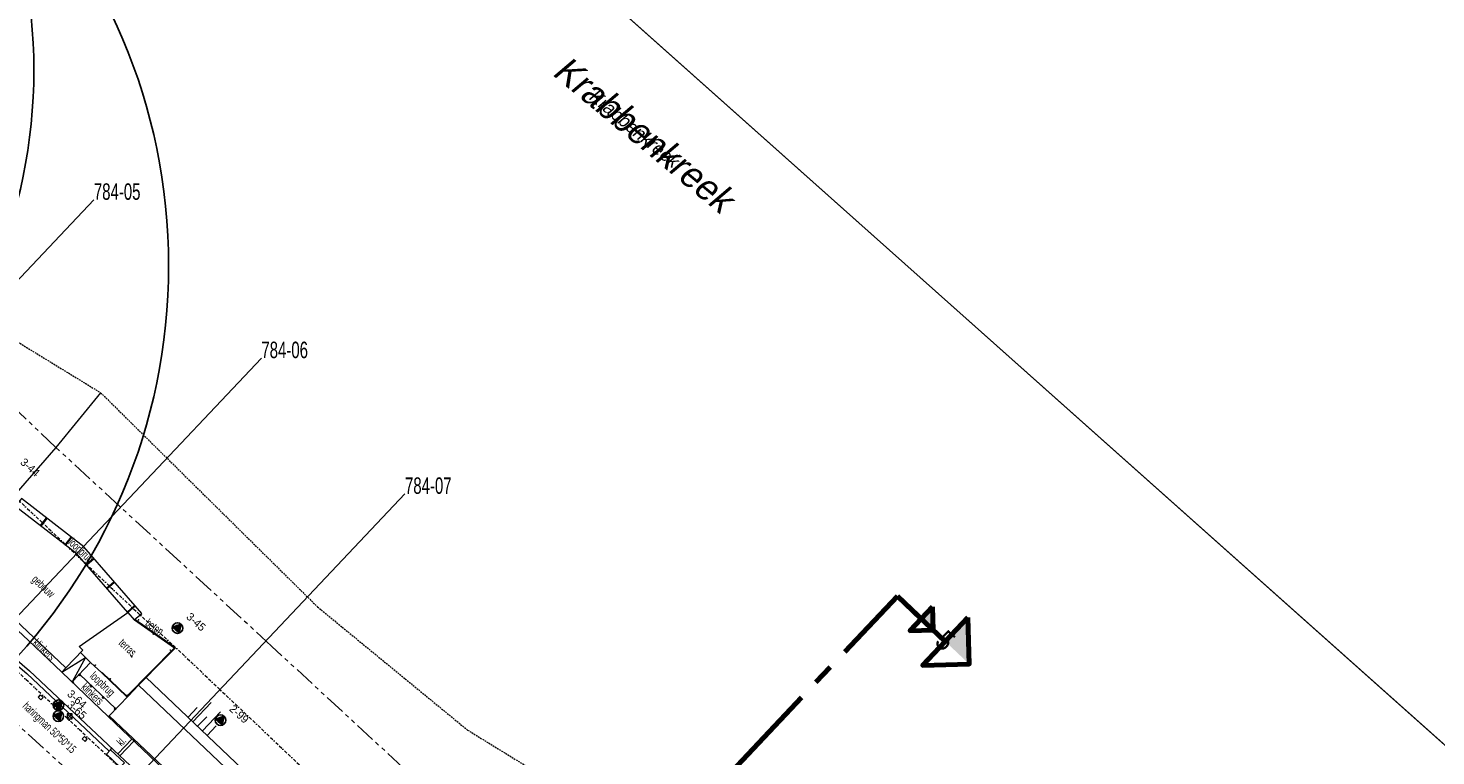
# Model space of a CAD drawing. Header units: metres. Extents: x 63969 to 66720, y 402115 to 403595.
# Tile 44 of 52: x 66292 to 66506, y 402632 to 402743. Entities that reach past the tile are written whole.
import ezdxf
from ezdxf.enums import TextEntityAlignment as Align

# ---------------------------------------------------------------- set-up
doc = ezdxf.new("R2010")
doc.units = ezdxf.units.M
for name, pattern in [('BORDER', [1.75, 0.5, -0.25, 0.5, -0.25, 0, -0.25]), ('CENTER2', [28.575, 19.05, -3.175, 3.175, -3.175]), ('HIDDEN', [0.375, 0.25, -0.125]), ('PHANTOM2', [1.25, 0.625, -0.125, 0.125, -0.125, 0.125, -0.125])]:
    doc.linetypes.add(name, pattern=pattern)
doc.layers.get('0').update_dxf_attribs({"linetype": 'CONTINUOUS'})
for name, color, linetype, lineweight in [('BS-BEBOUWING', 253, 'CONTINUOUS', 0), ('BS-BETONBAND', 253, 'BORDER', 0), ('BS-FUNDATIE', 253, 'CONTINUOUS', 0), ('BS-HEKWERK-KL-1_5M', 253, 'RASTER', 0), ('BS-KANT-KREUKELBERM', 35, 'PHANTOM2', 0), ('BS-KANT-VERHARDING', 253, 'CONTINUOUS', 0), ('BS-KRUINLIJN', 253, 'CONTINUOUS', 0), ('BS-LANTAARNPAAL-LICHTMAST', 253, 'CONTINUOUS', 0), ('BS-LANTAARNPAAL-WK', 253, 'CONTINUOUS', 0), ('BS-LOOPBRUG', 253, 'CONTINUOUS', 0), ('BS-OVERIGE-TEKSTEN', 253, 'CONTINUOUS', 0), ('BS-OVERIGE-TEKSTEN-1', 253, 'RASTER', 0), ('BS-OVERIGE-TEKSTEN-2', 253, 'CONTINUOUS', 0), ('BS-RASTER', 253, 'RASTER', 0), ('BS-SYMBOOL-TALUD', 253, 'CONTINUOUS', 0), ('BS-TRAP-CONTOUR', 253, 'CONTINUOUS', 0), ('BS-VLAGGEMAST', 253, 'CONTINUOUS', 0), ('BS-ZANDLIJN', 2, 'HIDDEN', 20), ('GM-C3D-POINT-BORING', 2, 'CONTINUOUS', 25), ('GM-C3D-POINT-BORING @ 0.5', 2, 'CONTINUOUS', 25), ('GM-C3D-POINT-BORING @ 1', 2, 'CONTINUOUS', 25), ('GM-C3D-POINT-LABEL_BORING', 7, 'CONTINUOUS', 25), ('Plts-Dwarsprofiel', 5, 'CENTER2', 70), ('Plts-Dwarsprofiel @ 0.5', 5, 'CENTER2', 70), ('Plts-Dwarsprofiel @ 1', 5, 'CENTER2', 70), ('TL-5.0mm Tekst', 4, 'CONTINUOUS', 50)]:
    doc.layers.add(name, color=color, linetype=linetype, lineweight=lineweight)
for name, color, linetype in [('BS-BOORPUNTEN MET CODE', 2, 'CONTINUOUS'), ('BS-DOORGROEISTEEN', 253, 'CONTINUOUS'), ('BS-KEERWAND', 253, 'CONTINUOUS'), ('BS-PAAL-METAAL', 253, 'CONTINUOUS'), ('BS-SCHEIDINGSLIJN-TALUDBEKLEDING', 253, 'CONTINUOUS'), ('DWARSPROFIEL_LOKATIE', 125, 'CONTINUOUS'), ('Hulp dieptelijnen', 78, 'CONTINUOUS')]:
    doc.layers.add(name, color=color, linetype=linetype)
doc.layers.add('TO-Viewport', color=152, linetype='CONTINUOUS', plot=False)
doc.layers.get('BS-OVERIGE-TEKSTEN-1').off()
doc.layers.get('BS-OVERIGE-TEKSTEN-2').off()
doc.styles.add('StagCAD', font='StagCAD.ttf')
doc.linetypes.add('RASTER', pattern='A,3,-2,[200,RASTER,S=0.75,R=0,X=0,Y=0],-2,3', length=10)

# ---------------------------------------------------------------- blocks, each defined once
blk = doc.blocks.new('S03')
at = {"color": 0}
for p, q in [((-2.01, 0), (-2.01, -2.01)), ((-1, 0), (-1, -4.01)), ((0, 0), (0, -2.01)), ((1, 0), (1, -4.01)), ((2.01, 0), (2.01, -2.01))]:
    blk.add_line(p, q, dxfattribs=at)
blk = doc.blocks.new('riviernaam')
at = {"layer": 'TL-5.0mm Tekst', "style": 'StagCAD', "oblique": 10}
blk.add_attdef('NAAM', (0, 0), '', height=4, dxfattribs=at)
blk = doc.blocks.new('9', base_point=(65176.576, 407433.069637))
at = {"layer": 'BS-LANTAARNPAAL-WK'}
blk.add_lwpolyline([(65176.326, 407432.819637), (65176.826, 407432.819637), (65176.826, 407433.319637), (65176.326, 407433.319637)], close=True, dxfattribs=at)
for points in [[(65176.326, 407432.819637), (65176.826, 407433.319637)], [(65176.826, 407432.819637), (65176.326, 407433.319637)]]:
    blk.add_lwpolyline(points, dxfattribs=at)
blk = doc.blocks.new('Betonnen paaltje')
at = {"layer": 'BS-HEKWERK-KL-1_5M'}
for p, q in [((0.1, 0.1), (-0.1, -0.1)), ((0.1, -0.1), (-0.1, 0.1))]:
    blk.add_line(p, q, dxfattribs=at)
blk.add_lwpolyline([(-0.1, 0.1), (0.1, 0.1), (0.1, -0.1), (-0.1, -0.1)], close=True, dxfattribs=at)
blk = doc.blocks.new('Juk')
for p, q in [((-0.06, 1.4), (-0.06, -0.06)), ((-0.06, 1.4), (0.06, 1.4)), ((0.06, 1.4), (0.06, -0.06)), ((-0.06, -0.06), (0.06, -0.06))]:
    blk.add_line(p, q)
at = {"linetype": 'HIDDEN', "ltscale": 0.1}
for p, q in [((-0.06, 1.09), (0.06, 1.09)), ((-0.06, 0.89), (0.06, 0.89)), ((-0.06, 0.04), (0.06, 0.04))]:
    blk.add_line(p, q, dxfattribs=at)
blk = doc.blocks.new('Landhoofd')
at = {"layer": 'BS-FUNDATIE'}
for p, q in [((0, 0.1), (0, 1)), ((0, 1), (2.9, 1)), ((2.9, 0.1), (0, 0.1)), ((2.9, 1), (2.9, 0.1))]:
    blk.add_line(p, q, dxfattribs=at)
blk = doc.blocks.new('dwp-pijl')
at = {"layer": 'Plts-Dwarsprofiel', "linetype": 'Continuous', "ltscale": 0.5}
blk.add_line((0, 0), (7.27, -6.87), dxfattribs=at)
at = {"layer": 'Plts-Dwarsprofiel', "linetype": 'Continuous', "ltscale": 0.5, "flags": 128}
blk.add_lwpolyline([(10.7, -3.24), (3.83, -10.5), (10.9, -10.3), (10.7, -3.24)], dxfattribs=at)
at = {"layer": 'Plts-Dwarsprofiel', "linetype": 'Continuous', "ltscale": 0.5}
blk.add_solid([(7.27, -6.87), (10.9, -10.3), (10.7, -3.24)], dxfattribs=at)
blk = doc.blocks.new('*U297')
at = {"layer": 'Plts-Dwarsprofiel @ 0.5', "xscale": 0.5, "yscale": 0.5, "zscale": 0.5}
blk.add_blockref('dwp-pijl', (66424.31, 402656.69), dxfattribs=at)
at = {"layer": 'Plts-Dwarsprofiel @ 1'}
blk.add_blockref('dwp-pijl', (66424.31, 402656.69), dxfattribs=at)
blk = doc.blocks.new('BORING-PBZ')
at = {"layer": 'BS-BOORPUNTEN MET CODE'}
h = blk.add_hatch(color=256, dxfattribs=at)
h.dxf.hatch_style = 1
h.paths.add_polyline_path([(0, 0.8), (-0.69, -0.4), (0.69, -0.4)])
blk.add_lwpolyline([(0, 0.8), (-0.69, -0.4), (0.69, -0.4)], close=True, dxfattribs=at)
blk.add_circle((0, 0), 0.8, dxfattribs=at)
blk = doc.blocks.new('*U331')
at = {"layer": 'GM-C3D-POINT-BORING @ 0.5', "xscale": 0.4999999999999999, "yscale": 0.4999999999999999, "zscale": 0.4999999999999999, "rotation": 318}
blk.add_blockref('BORING-PBZ', (66321.547, 402637.865), dxfattribs=at)
at = {"layer": 'GM-C3D-POINT-BORING @ 1', "rotation": 318}
blk.add_blockref('BORING-PBZ', (66321.547, 402637.865, 3.95), dxfattribs=at)
blk = doc.blocks.new('*U351')
at = {"layer": 'GM-C3D-POINT-BORING @ 0.5', "xscale": 0.4999999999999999, "yscale": 0.4999999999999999, "zscale": 0.4999999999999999, "rotation": 318}
blk.add_blockref('BORING-PBZ', (66315.02, 402651.847), dxfattribs=at)
at = {"layer": 'GM-C3D-POINT-BORING @ 1', "rotation": 318}
blk.add_blockref('BORING-PBZ', (66315.02, 402651.847, 2.326), dxfattribs=at)
blk = doc.blocks.new('*U370')
at = {"layer": 'GM-C3D-POINT-BORING @ 0.5', "xscale": 0.4999999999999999, "yscale": 0.4999999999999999, "zscale": 0.4999999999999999, "rotation": 318}
blk.add_blockref('BORING-PBZ', (66296.937, 402640.132), dxfattribs=at)
at = {"layer": 'GM-C3D-POINT-BORING @ 1', "rotation": 318}
blk.add_blockref('BORING-PBZ', (66296.937, 402640.132, 2.607), dxfattribs=at)
blk = doc.blocks.new('*U371')
at = {"layer": 'GM-C3D-POINT-BORING @ 0.5', "xscale": 0.4999999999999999, "yscale": 0.4999999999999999, "zscale": 0.4999999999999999, "rotation": 318}
blk.add_blockref('BORING-PBZ', (66296.925, 402638.471), dxfattribs=at)
at = {"layer": 'GM-C3D-POINT-BORING @ 1', "rotation": 318}
blk.add_blockref('BORING-PBZ', (66296.925, 402638.471, 2.089), dxfattribs=at)

msp = doc.modelspace()

# ---------------------------------------------------------------- linework, layer by layer
at = {"layer": 'BS-BEBOUWING'}
msp.add_lwpolyline([(66290.41, 402670.33), (66285.68, 402662.63), (66285.12, 402663.15), (66282.57, 402660.45), (66298.08, 402645.82), (66300.63, 402648.52), (66300.07, 402649.04), (66307.48, 402654.22), (66299.74, 402663.11), (66290.41, 402670.33)], dxfattribs=at)
at = {"layer": 'BS-BEBOUWING', "flags": 128}
msp.add_lwpolyline([(66333.82, 402610.96), (66338.44, 402615.31), (66309.1, 402643.16), (66307.56, 402641.57), (66304.62, 402638.54)], close=True, dxfattribs=at)
at = {"layer": 'BS-BEBOUWING'}
msp.add_polyline3d([(66304.62, 402638.54, 0), (66333.82, 402610.96, 0), (66338.44, 402615.31, 0), (66309.1, 402643.16, 0), (66307.56, 402641.57, 0)], close=True, dxfattribs=at)
at = {"layer": 'BS-BETONBAND', "flags": 128}
for points in [[(66132.39, 402771.92), (66133.84, 402765.26), (66137.22, 402760.32), (66144.38, 402755.8), (66150.3, 402754.82), (66181.58, 402752.71), (66194.64, 402751.15), (66205.56, 402747.27), (66215.55, 402741.84), (66219.85, 402738.2), (66259.92, 402700.41), (66290.17, 402671.94), (66308.98, 402654.18), (66314.75, 402648.89), (66351.68, 402613.86), (66387.7, 402579.52), (66412.21, 402556.35), (66450.18, 402520.3)], [(66360.37, 402579.86), (66285.52, 402650.12)]]:
    msp.add_lwpolyline(points, dxfattribs=at)
at = {"layer": 'BS-DOORGROEISTEEN'}
msp.add_line((66337.86, 402785.26), (66719.78, 402444.79), dxfattribs=at)
at = {"layer": 'BS-FUNDATIE'}
for points in [[(66293.85, 402641.34), (66294.29, 402640.93), (66294.63, 402641.29), (66294.19, 402641.71)], [(66300.54, 402635.04), (66300.98, 402634.63), (66301.32, 402635), (66300.89, 402635.41)]]:
    msp.add_lwpolyline(points, close=True, dxfattribs=at)
at = {"layer": 'BS-KANT-KREUKELBERM', "ltscale": 5}
for points in [[(66456.65, 402526.78), (66421.38, 402560.17), (66386.16, 402594.77), (66353.82, 402626.45), (66329.3, 402649.1), (66296.57, 402679.26), (66282.66, 402692.53), (66249.3, 402724.1), (66248.62, 402725.65)], [(66183.89, 402714.01), (66197.94, 402705.79), (66246.23, 402673.37), (66251.99, 402670.95), (66254.68, 402666.5), (66257.74, 402664.59), (66270.93, 402655.68), (66273.75, 402655.66), (66277.53, 402655.62), (66283.1, 402644.14), (66317.14, 402613.18), (66350.32, 402582.96), (66384.66, 402550.18), (66418, 402518.94), (66424.22, 402512.74), (66425.84, 402510.41), (66432.5, 402506.42)]]:
    msp.add_lwpolyline(points, dxfattribs=at)
at = {"layer": 'BS-KANT-VERHARDING'}
for p, q in [((66281.41, 402654.82), (66292.55, 402645.38)), ((66307.48, 402654.22), (66308.46, 402653.09)), ((66301.83, 402646.64), (66300.27, 402648.13)), ((66292.55, 402645.38), (66361.14, 402580.85)), ((66303.52, 402645.03), (66301.83, 402646.64)), ((66305.97, 402632.75), (66308.1, 402634.99)), ((66306.28, 402632.47), (66308.41, 402634.7)), ((66304.83, 402633.36), (66305.07, 402633.61))]:
    msp.add_line(p, q, dxfattribs=at)
at = {"layer": 'BS-KANT-VERHARDING', "flags": 128}
for points in [[(66304.51, 402638.44), (66297.46, 402645.16), (66292.38, 402649.97), (66282.03, 402659.63), (66279.79, 402661.45), (66278.93, 402660.75), (66260.02, 402672.84), (66260.23, 402673.25), (66208.69, 402705.94), (66205.23, 402708.19), (66202.44, 402710.08), (66202.54, 402711.71), (66200.59, 402712.67), (66200.34, 402712.28), (66199.77, 402712.66), (66199.23, 402712.07), (66191.21, 402717.1), (66185.47, 402720.73), (66182.93, 402722.03), (66182.79, 402721.95)], [(66333.82, 402610.96), (66333.67, 402610.93), (66333.39, 402610.7), (66323.46, 402619.99), (66315.91, 402627.17), (66316.06, 402627.37), (66304.51, 402638.44), (66304.62, 402638.54)]]:
    msp.add_lwpolyline(points, dxfattribs=at)
at = {"layer": 'BS-KANT-VERHARDING'}
for points in [[(66285.73, 402650.37), (66292.15, 402644.94), (66304.66, 402633.17)], [(66335.39, 402609.51), (66333.82, 402610.96), (66333.67, 402610.93), (66333.39, 402610.7), (66323.46, 402619.99), (66315.91, 402627.17), (66316.06, 402627.37), (66304.51, 402638.44), (66304.62, 402638.54)]]:
    msp.add_lwpolyline(points, dxfattribs=at)
at = {"layer": 'BS-KEERWAND'}
for p, q in [((66308.54, 402653.16), (66308.48, 402653.08)), ((66308.48, 402653.08), (66314.55, 402648.83)), ((66308.54, 402653.16), (66314.7, 402648.84)), ((66314.7, 402648.84), (66307.33, 402641.39)), ((66314.55, 402648.83), (66307.33, 402641.53)), ((66303.52, 402645.03), (66303.59, 402645.1)), ((66303.52, 402645.03), (66307.33, 402641.39)), ((66303.59, 402645.1), (66307.33, 402641.53))]:
    msp.add_line(p, q, dxfattribs=at)
at = {"layer": 'BS-KRUINLIJN', "flags": 128}
msp.add_lwpolyline([(66444.71, 402512.9), (66444.71, 402512.9), (66445.92, 402512.54), (66450.64, 402508.45), (66451.73, 402508.26), (66452.43, 402509.19), (66451.45, 402511.56), (66437.85, 402525.14), (66407.94, 402551.96), (66382.65, 402575.13), (66347.82, 402608.6), (66310.27, 402644.36)], dxfattribs=at)
at = {"layer": 'BS-LOOPBRUG'}
msp.add_line((66300.12, 402644.84), (66305.63, 402639.59), dxfattribs=at)
for points in [[(66309.59, 402654.08), (66300.78, 402664.21), (66291.32, 402671.52), (66290.41, 402670.33)], [(66308.46, 402653.09), (66309.59, 402654.08)]]:
    msp.add_lwpolyline(points, dxfattribs=at)
at = {"layer": 'BS-PAAL-METAAL'}
for points in [[(66309.06, 402653.1), (66309.1, 402653.07), (66309.13, 402653.1), (66309.1, 402653.14)], [(66311.26, 402650.98), (66311.33, 402650.91), (66311.4, 402650.98), (66311.32, 402651.05)], [(66307.98, 402647.54), (66308.05, 402647.47), (66308.12, 402647.54), (66308.05, 402647.61)], [(66313.88, 402648.51), (66313.92, 402648.47), (66313.95, 402648.51), (66313.92, 402648.54)], [(66302.51, 402646.23), (66302.54, 402646.19), (66302.58, 402646.23), (66302.54, 402646.26)], [(66304.7, 402644.1), (66304.77, 402644.03), (66304.84, 402644.1), (66304.77, 402644.17)], [(66307.33, 402641.63), (66307.36, 402641.6), (66307.4, 402641.63), (66307.36, 402641.67)]]:
    msp.add_lwpolyline(points, close=True, dxfattribs=at)
at = {"layer": 'BS-RASTER', "flags": 128}
msp.add_lwpolyline([(66303.35, 402687.59), (66296.57, 402679.26), (66290.17, 402671.94), (66286.94, 402668.2), (66284.65, 402665.74), (66280.44, 402661.61), (66259.19, 402674.9)], dxfattribs=at)
at = {"layer": 'BS-SCHEIDINGSLIJN-TALUDBEKLEDING'}
msp.add_lwpolyline([(66298.08, 402645.82), (66297.46, 402645.16)], dxfattribs=at)
at = {"layer": 'BS-TRAP-CONTOUR'}
msp.add_line((66301.83, 402646.64), (66299.01, 402643.68), dxfattribs=at)
msp.add_lwpolyline([(66297.46, 402645.16), (66301.05, 402647.38), (66299.01, 402643.68)], dxfattribs=at)
at = {"layer": 'BS-ZANDLIJN'}
msp.add_polyline3d([(66248.62, 402725.65, 0), (66251.63, 402726.45, 0), (66285.34, 402698.61, 0), (66303.35, 402687.59, 0), (66336.27, 402655.07, 0), (66359.06, 402636.36, 0), (66399.99, 402611.26, 0), (66417.59, 402599.17, 0), (66434.82, 402571.92, 0), (66462.07, 402545.99, 0), (66475.4, 402528.46, 0), (66479.88, 402514.4, 0), (66475.39, 402498.1, 0)], dxfattribs=at)
at = {"layer": 'DWARSPROFIEL_LOKATIE', "color": 203}
for p, q in [((66262.53, 402623.85), (66327.75, 402692.84)), ((66284.33, 402603.24), (66349.55, 402672.23))]:
    msp.add_line(p, q, dxfattribs=at)
msp.add_lwpolyline([(66239.85, 402639.57), (66264.7, 402677.09), (66302.32, 402716.88)], dxfattribs=at)
at = {"layer": 'Hulp dieptelijnen'}
for centre, radius in [((66213.26, 402736.56), 79.95), ((66225.38, 402706.88), 88.28)]:
    msp.add_circle(centre, radius, dxfattribs=at)
at = {"layer": 'Plts-Dwarsprofiel'}
msp.add_line((66318.16, 402544.4), (66424.31, 402656.69), dxfattribs=at)
at = {"layer": 'TO-Viewport'}
msp.add_lwpolyline([(66458.92, 402152.18), (66719.78, 402444.79), (66209.3, 402899.86), (66053.35, 402883.07), (66018.76, 402844.27), (66075.62, 402493.88)], close=True, dxfattribs=at)

# ---------------------------------------------------------------- block references
at = {"layer": 'BS-FUNDATIE', "rotation": 316.8100333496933}
msp.add_blockref('Landhoofd', (66304.15, 402632.63), dxfattribs=at)
at = {"layer": 'BS-LANTAARNPAAL-LICHTMAST', "color": 4, "xscale": 1.5, "yscale": 1.5, "zscale": 1.5}
msp.add_blockref('9', (66298.63, 402638.45), dxfattribs=at)
at = {"layer": 'BS-LOOPBRUG', "rotation": 322.2740546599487}
for p in [(66294.27, 402667.43), (66298.02, 402664.52)]:
    msp.add_blockref('Juk', p, dxfattribs=at)
at = {"layer": 'BS-LOOPBRUG', "xscale": -1, "rotation": 311.0429172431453}
for p in [(66301.25, 402661.47), (66304.37, 402657.89), (66307.49, 402654.31)]:
    msp.add_blockref('Juk', p, dxfattribs=at)
at = {"layer": 'BS-OVERIGE-TEKSTEN-1', "rotation": 320.2909569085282}
msp.add_blockref('riviernaam', (66371.76, 402735.95), dxfattribs=at).add_auto_attribs({'NAAM': 'Krabbenkreek'})
at = {"layer": 'BS-OVERIGE-TEKSTEN-2', "xscale": 0.5, "yscale": 0.5, "zscale": 0.5, "rotation": 320.2909569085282}
msp.add_blockref('riviernaam', (66377.3, 402732.31), dxfattribs=at).add_auto_attribs({'NAAM': 'Krabbenkreek'})
at = {"layer": 'BS-SYMBOOL-TALUD', "rotation": 136.3977730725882}
msp.add_blockref('S03', (66318.07, 402636.93), dxfattribs=at)
at = {"layer": 'BS-VLAGGEMAST'}
for p, rotation in [((66300.12, 402644.75), 316.363730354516), ((66299.1, 402643.68), 316.3637185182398), ((66301.93, 402643.02), 316.363730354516), ((66303.74, 402641.3), 316.363730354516), ((66305.54, 402639.58), 316.363730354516)]:
    msp.add_blockref('Betonnen paaltje', p, dxfattribs=dict(at, rotation=rotation))
at = {"layer": 'GM-C3D-POINT-BORING'}
for name in ['*U351', '*U370', '*U371', '*U331']:
    msp.add_blockref(name, (0, 0), dxfattribs=at)
at = {"layer": 'Plts-Dwarsprofiel'}
msp.add_blockref('*U297', (0, 0), dxfattribs=at)

# ---------------------------------------------------------------- texts
at = {"layer": 'BS-OVERIGE-TEKSTEN', "width": 0.68}
for s, rotation, p in [('loopbrug', 316.4023, (66300.27, 402663.5)), ('gebouw', 316.4023, (66294.57, 402658.07)), ('beton', 324.9992, (66311.55, 402652.04)), ('klinkers', 316.5816, (66294.8, 402648.6)), ('terras', 316.5816, (66307.45, 402648.9)), ('loopbrug', 316.4023, (66303.54, 402643.25)), ('klinkers', 316.5816, (66302.13, 402641.86)), ('haringman 50*50*15', 316.4896, (66295.49, 402636.65)), ('kl.', 46.4011, (66306.48, 402634.68))]:
    msp.add_text(s, height=1.25, rotation=rotation, dxfattribs=at).set_placement(p, align=Align.MIDDLE)
at = {"layer": 'DWARSPROFIEL_LOKATIE', "color": 203, "width": 0.68}
for s, p in [('784-05', (66302.32, 402716.88)), ('784-06', (66327.75, 402692.84)), ('784-07', (66349.55, 402672.23))]:
    msp.add_text(s, height=2.5, dxfattribs=at).set_placement(p)
at = {"layer": 'GM-C3D-POINT-LABEL_BORING', "linetype": 'ByBlock', "char_height": 1.2, "attachment_point": 4, "rotation": 318.2837}
for s, insert in [('3-44', (66291.44, 402677.32, 2.38)), ('3-45', (66316.64, 402653.85, 2.33)), ('3-65', (66298.55, 402640.47, 2.09)), ('3-64', (66298.56, 402642.13, 2.61)), ('2-99', (66323.17, 402639.86, 3.95))]:
    msp.add_mtext(s, dxfattribs=dict(at, insert=insert))
at = {"layer": 'Plts-Dwarsprofiel', "linetype": 'Continuous', "ltscale": 0.5, "style": 'StagCAD', "width": 0.96}
msp.add_text('5', height=3, rotation=318.2837, dxfattribs=at).set_placement((66431.58, 402649.94), align=Align.MIDDLE)

doc.saveas('drawing.dxf')
